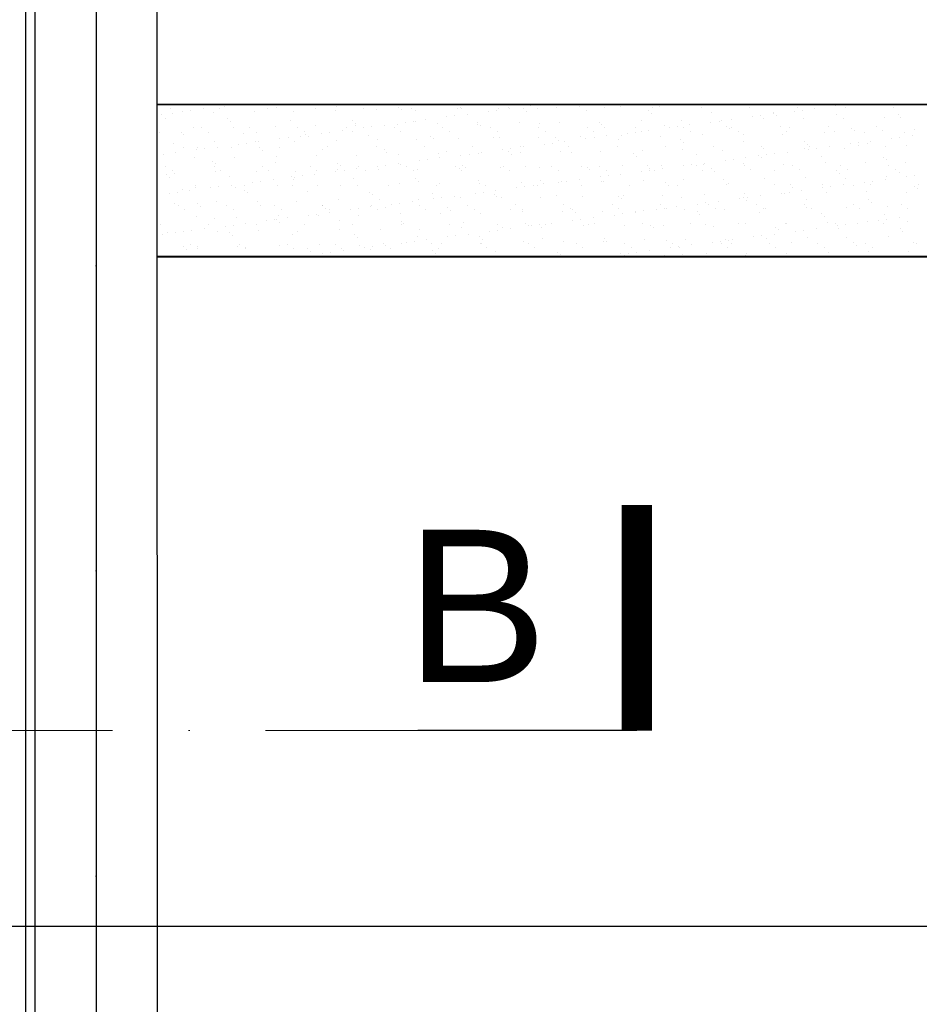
# Model space of a CAD drawing. Header units: millimetres. Extents: x -7023 to 53801, y 9849 to 33561.
# Tile 224 of 256: x 7809 to 7956, y 26699 to 26861. Entities that reach past the tile are written whole.
import ezdxf

# ---------------------------------------------------------------- set-up
doc = ezdxf.new("R2010")
doc.units = ezdxf.units.MM
doc.linetypes.add('DASHDOT', pattern=[1, 0.5, -0.25, 0, -0.25])
doc.linetypes.add('DASHDOTX2', pattern=[2, 1, -0.5, 0, -0.5])
doc.layers.add('.IE_podklad', color=252, linetype='Continuous')
doc.layers.add('PROJEKT osie', color=251, linetype='DASHDOTX2', lineweight=9)
doc.styles.add('Arial', font='arial.ttf', dxfattribs={"height": 125})
doc.linetypes.add('ZIGZAG', pattern='A,0.00254,-5.08,[131,ltypeshp.shx,S=5.08,R=0,X=-5.08,Y=0],-10.16,[131,ltypeshp.shx,S=5.08,R=180,X=5.08,Y=0],-5.08', length=20.32254)

# ---------------------------------------------------------------- blocks, each defined once
blk = doc.blocks.new('OSIE DOMKU')
at = {"layer": 'PROJEKT osie', "ltscale": 25}
for p, q in [((-31428.02, 6226.99), (-31428.02, 4134.85)), ((-33194.97, 4878.65), (-29895.99, 4878.65))]:
    blk.add_line(p, q, dxfattribs=at)

msp = doc.modelspace()

# ---------------------------------------------------------------- linework, layer by layer
at = {"layer": '.IE_podklad', "ltscale": 25}
for p, q in [((7821.06, 28060.31), (7821.06, 25968.17)), ((6054.1, 26711.97), (9353.09, 26711.97))]:
    msp.add_line(p, q, dxfattribs=at)
at = {"layer": '.IE_podklad', "linetype": 'ZIGZAG', "ltscale": 0.1}
msp.add_line((7809.48, 26617.5), (7809.54, 27271.47), dxfattribs=at)
at = {"layer": '.IE_podklad'}
for p, q in [((7811.06, 26617.47), (7811.06, 27216.91)), ((7831.06, 26971.41), (7830.99, 26850.39)), ((7830.99, 26850.39), (7831.06, 26665.41)), ((7831, 26846.91), (8063, 26846.91)), ((7833.31, 26846.24), (7833.31, 26846.24)), ((7838.6, 26846.16), (7838.6, 26846.16)), ((7840.09, 26846.87), (7840.09, 26846.87)), ((7841.22, 26846.25), (7841.22, 26846.25)), ((7842.05, 26846.62), (7842.05, 26846.62)), ((7843.37, 26846.79), (7843.37, 26846.79)), ((7849.13, 26846.26), (7849.13, 26846.26)), ((7850.25, 26846.78), (7850.25, 26846.78)), ((7850.72, 26846.36), (7850.72, 26846.36)), ((7857.04, 26846.28), (7857.04, 26846.28)), ((7860.56, 26846.56), (7860.56, 26846.56)), ((7864.95, 26846.29), (7864.95, 26846.29)), ((7867.02, 26846.01), (7867.02, 26846.01)), ((7870.73, 26846.47), (7870.73, 26846.47)), ((7871.2, 26846.04), (7871.2, 26846.04)), ((7872.86, 26846.31), (7872.86, 26846.31)), ((7873.52, 26845.98), (7873.52, 26845.98)), ((7880.38, 26846.23), (7880.38, 26846.23)), ((7880.77, 26846.32), (7880.77, 26846.32)), ((7881.04, 26846.25), (7881.04, 26846.25)), ((7887.03, 26846.31), (7887.03, 26846.31)), ((7888.68, 26846.34), (7888.68, 26846.34)), ((7888.8, 26846.19), (7888.8, 26846.19)), ((7891.21, 26846.16), (7891.21, 26846.16)), ((7892.25, 26846.65), (7892.25, 26846.65)), ((7893.53, 26846.28), (7893.53, 26846.28)), ((7893.57, 26846.82), (7893.57, 26846.82)), ((7896.59, 26846.35), (7896.59, 26846.35)), ((7900.39, 26846.53), (7900.39, 26846.53)), ((7904.5, 26846.37), (7904.5, 26846.37)), ((7907.03, 26846.61), (7907.03, 26846.61)), ((7912.41, 26846.38), (7912.41, 26846.38)), ((7913.53, 26846.58), (7913.53, 26846.58)), ((7920.32, 26846.39), (7920.32, 26846.39)), ((7920.39, 26846.83), (7920.39, 26846.83)), ((7928.23, 26846.41), (7928.23, 26846.41)), ((7933.54, 26846.88), (7933.54, 26846.88)), ((7936.14, 26846.42), (7936.14, 26846.42)), ((7936.93, 26845.96), (7936.93, 26845.96)), ((7939, 26846.23), (7939, 26846.23)), ((7942.45, 26846.68), (7942.45, 26846.68)), ((7943.77, 26846.86), (7943.77, 26846.86)), ((7944.05, 26846.44), (7944.05, 26846.44)), ((7951.96, 26846.45), (7951.96, 26846.45)), ((7831.76, 26845.26), (7831.76, 26845.26)), ((7832.45, 26844.64), (7832.45, 26844.64)), ((7833.51, 26845.38), (7833.51, 26845.38)), ((7835.21, 26845.72), (7835.21, 26845.72)), ((7836.53, 26845.89), (7836.53, 26845.89)), ((7840.37, 26845.62), (7840.37, 26845.62)), ((7842.62, 26844.56), (7842.62, 26844.56)), ((7847.01, 26845.71), (7847.01, 26845.71)), ((7852.93, 26844.33), (7852.93, 26844.33)), ((7853.51, 26845.68), (7853.51, 26845.68)), ((7860.37, 26845.92), (7860.37, 26845.92)), ((7875.12, 26844.39), (7875.12, 26844.39)), ((7878.57, 26844.85), (7878.57, 26844.85)), ((7879.89, 26845.02), (7879.89, 26845.02)), ((7881.96, 26845.29), (7881.96, 26845.29)), ((7885.41, 26845.75), (7885.41, 26845.75)), ((7886.73, 26845.92), (7886.73, 26845.92)), ((7891.67, 26845.73), (7891.67, 26845.73)), ((7901.52, 26845.94), (7901.52, 26845.94)), ((7911.68, 26845.85), (7911.68, 26845.85)), ((7912.15, 26845.42), (7912.15, 26845.42)), ((7922, 26845.62), (7922, 26845.62)), ((7925.32, 26844.43), (7925.32, 26844.43)), ((7928.77, 26844.88), (7928.77, 26844.88)), ((7930.1, 26845.06), (7930.1, 26845.06)), ((7930.48, 26844.53), (7930.48, 26844.53)), ((7932.16, 26845.54), (7932.16, 26845.54)), ((7932.16, 26845.33), (7932.16, 26845.33)), ((7932.63, 26845.11), (7932.63, 26845.11)), ((7935.61, 26845.78), (7935.61, 26845.78)), ((7937.12, 26844.62), (7937.12, 26844.62)), ((7942.47, 26845.31), (7942.47, 26845.31)), ((7943.62, 26844.58), (7943.62, 26844.58)), ((7950.48, 26844.83), (7950.48, 26844.83)), ((7952.64, 26845.22), (7952.64, 26845.22)), ((7953.11, 26844.8), (7953.11, 26844.8)), ((7837.09, 26843.11), (7837.09, 26843.11)), ((7838.35, 26843.03), (7838.35, 26843.03)), ((7843.08, 26844.13), (7843.08, 26844.13)), ((7843.59, 26843.08), (7843.59, 26843.08)), ((7846.26, 26843.04), (7846.26, 26843.04)), ((7850.45, 26843.33), (7850.45, 26843.33)), ((7854.17, 26843.06), (7854.17, 26843.06)), ((7857.1, 26843.41), (7857.1, 26843.41)), ((7862.08, 26843.07), (7862.08, 26843.07)), ((7863.09, 26844.24), (7863.09, 26844.24)), ((7863.56, 26843.81), (7863.56, 26843.81)), ((7863.6, 26843.38), (7863.6, 26843.38)), ((7864.9, 26843.05), (7864.9, 26843.05)), ((7866.22, 26843.22), (7866.22, 26843.22)), ((7868.29, 26843.49), (7868.29, 26843.49)), ((7869.99, 26843.09), (7869.99, 26843.09)), ((7870.46, 26843.63), (7870.46, 26843.63)), ((7871.74, 26843.95), (7871.74, 26843.95)), ((7873.06, 26844.12), (7873.06, 26844.12)), ((7873.41, 26844.02), (7873.41, 26844.02)), ((7877.1, 26843.71), (7877.1, 26843.71)), ((7877.9, 26843.1), (7877.9, 26843.1)), ((7883.57, 26843.93), (7883.57, 26843.93)), ((7883.6, 26843.68), (7883.6, 26843.68)), ((7884.04, 26843.5), (7884.04, 26843.5)), ((7885.81, 26843.12), (7885.81, 26843.12)), ((7890.46, 26843.93), (7890.46, 26843.93)), ((7893.72, 26843.13), (7893.72, 26843.13)), ((7893.88, 26843.71), (7893.88, 26843.71)), ((7897.11, 26844.01), (7897.11, 26844.01)), ((7901.63, 26843.14), (7901.63, 26843.14)), ((7903.61, 26843.98), (7903.61, 26843.98)), ((7904.05, 26843.62), (7904.05, 26843.62)), ((7904.52, 26843.19), (7904.52, 26843.19)), ((7909.54, 26843.16), (7909.54, 26843.16)), ((7910.47, 26844.23), (7910.47, 26844.23)), ((7914.36, 26843.39), (7914.36, 26843.39)), ((7915.1, 26843.08), (7915.1, 26843.08)), ((7916.42, 26843.26), (7916.42, 26843.26)), ((7917.12, 26844.31), (7917.12, 26844.31)), ((7917.45, 26843.17), (7917.45, 26843.17)), ((7918.49, 26843.53), (7918.49, 26843.53)), ((7921.94, 26843.98), (7921.94, 26843.98)), ((7923.26, 26844.16), (7923.26, 26844.16)), ((7923.61, 26844.28), (7923.61, 26844.28)), ((7924.52, 26843.31), (7924.52, 26843.31)), ((7924.99, 26842.88), (7924.99, 26842.88)), ((7925.36, 26843.19), (7925.36, 26843.19)), ((7933.27, 26843.2), (7933.27, 26843.2)), ((7934.84, 26843.08), (7934.84, 26843.08)), ((7941.18, 26843.22), (7941.18, 26843.22)), ((7945, 26843), (7945, 26843)), ((7949.09, 26843.23), (7949.09, 26843.23)), ((7955.32, 26842.77), (7955.32, 26842.77)), ((7831.51, 26842.33), (7831.51, 26842.33)), ((7834.98, 26842.33), (7834.98, 26842.33)), ((7835.45, 26841.9), (7835.45, 26841.9)), ((7839.42, 26842.35), (7839.42, 26842.35)), ((7845.29, 26842.1), (7845.29, 26842.1)), ((7847.33, 26842.36), (7847.33, 26842.36)), ((7851.22, 26841.25), (7851.22, 26841.25)), ((7852.55, 26841.42), (7852.55, 26841.42)), ((7854.61, 26841.69), (7854.61, 26841.69)), ((7855.24, 26842.38), (7855.24, 26842.38)), ((7855.46, 26842.01), (7855.46, 26842.01)), ((7855.93, 26841.58), (7855.93, 26841.58)), ((7858.06, 26842.15), (7858.06, 26842.15)), ((7859.38, 26842.32), (7859.38, 26842.32)), ((7861.45, 26842.59), (7861.45, 26842.59)), ((7863.15, 26842.39), (7863.15, 26842.39)), ((7865.77, 26841.79), (7865.77, 26841.79)), ((7867.18, 26841.12), (7867.18, 26841.12)), ((7871.06, 26842.4), (7871.06, 26842.4)), ((7875.93, 26841.7), (7875.93, 26841.7)), ((7876.4, 26841.27), (7876.4, 26841.27)), ((7878.97, 26842.42), (7878.97, 26842.42)), ((7880.54, 26841.33), (7880.54, 26841.33)), ((7886.25, 26841.48), (7886.25, 26841.48)), ((7886.88, 26842.43), (7886.88, 26842.43)), ((7887.19, 26841.42), (7887.19, 26841.42)), ((7893.69, 26841.39), (7893.69, 26841.39)), ((7894.79, 26842.45), (7894.79, 26842.45)), ((7896.41, 26841.39), (7896.41, 26841.39)), ((7900.55, 26841.63), (7900.55, 26841.63)), ((7901.43, 26841.28), (7901.43, 26841.28)), ((7902.7, 26842.46), (7902.7, 26842.46)), ((7902.75, 26841.46), (7902.75, 26841.46)), ((7904.81, 26841.73), (7904.81, 26841.73)), ((7906.73, 26841.17), (7906.73, 26841.17)), ((7907.19, 26841.72), (7907.19, 26841.72)), ((7908.26, 26842.18), (7908.26, 26842.18)), ((7909.58, 26842.36), (7909.58, 26842.36)), ((7910.61, 26842.48), (7910.61, 26842.48)), ((7911.65, 26842.63), (7911.65, 26842.63)), ((7913.69, 26841.69), (7913.69, 26841.69)), ((7918.52, 26842.49), (7918.52, 26842.49)), ((7920.55, 26841.93), (7920.55, 26841.93)), ((7926.43, 26842.5), (7926.43, 26842.5)), ((7927.2, 26842.02), (7927.2, 26842.02)), ((7933.7, 26841.99), (7933.7, 26841.99)), ((7934.34, 26842.52), (7934.34, 26842.52)), ((7940.56, 26842.23), (7940.56, 26842.23)), ((7942.25, 26842.53), (7942.25, 26842.53)), ((7945.47, 26842.57), (7945.47, 26842.57)), ((7947.21, 26842.32), (7947.21, 26842.32)), ((7950.16, 26842.55), (7950.16, 26842.55)), ((7951.63, 26841.31), (7951.63, 26841.31)), ((7952.95, 26841.49), (7952.95, 26841.49)), ((7953.7, 26842.29), (7953.7, 26842.29)), ((7955.01, 26841.76), (7955.01, 26841.76)), ((7833.67, 26840.48), (7833.67, 26840.48)), ((7835.36, 26839.88), (7835.36, 26839.88)), ((7837.66, 26839.87), (7837.66, 26839.87)), ((7838.87, 26839.62), (7838.87, 26839.62)), ((7840.53, 26840.73), (7840.53, 26840.73)), ((7840.94, 26839.89), (7840.94, 26839.89)), ((7843.27, 26839.89), (7843.27, 26839.89)), ((7844.39, 26840.35), (7844.39, 26840.35)), ((7845.71, 26840.52), (7845.71, 26840.52)), ((7847.17, 26840.81), (7847.17, 26840.81)), ((7847.77, 26840.79), (7847.77, 26840.79)), ((7847.82, 26839.78), (7847.82, 26839.78)), ((7851.18, 26839.9), (7851.18, 26839.9)), ((7853.67, 26840.78), (7853.67, 26840.78)), ((7858.14, 26839.56), (7858.14, 26839.56)), ((7859.09, 26839.92), (7859.09, 26839.92)), ((7860.53, 26841.03), (7860.53, 26841.03)), ((7867, 26839.93), (7867, 26839.93)), ((7868.3, 26839.47), (7868.3, 26839.47)), ((7873.68, 26841.08), (7873.68, 26841.08)), ((7874.91, 26839.95), (7874.91, 26839.95)), ((7882.82, 26839.96), (7882.82, 26839.96)), ((7887.75, 26839.48), (7887.75, 26839.48)), ((7889.07, 26839.65), (7889.07, 26839.65)), ((7890.73, 26839.98), (7890.73, 26839.98)), ((7891.14, 26839.93), (7891.14, 26839.93)), ((7894.59, 26840.38), (7894.59, 26840.38)), ((7895.91, 26840.56), (7895.91, 26840.56)), ((7896.88, 26840.96), (7896.88, 26840.96)), ((7897.98, 26840.83), (7897.98, 26840.83)), ((7898.64, 26839.99), (7898.64, 26839.99)), ((7906.55, 26840.01), (7906.55, 26840.01)), ((7914.46, 26840.02), (7914.46, 26840.02)), ((7916.89, 26841.08), (7916.89, 26841.08)), ((7917.36, 26840.65), (7917.36, 26840.65)), ((7922.37, 26840.03), (7922.37, 26840.03)), ((7927.2, 26840.85), (7927.2, 26840.85)), ((7930.28, 26840.05), (7930.28, 26840.05)), ((7930.64, 26839.64), (7930.64, 26839.64)), ((7937.28, 26839.72), (7937.28, 26839.72)), ((7937.37, 26840.77), (7937.37, 26840.77)), ((7937.83, 26840.34), (7937.83, 26840.34)), ((7937.95, 26839.51), (7937.95, 26839.51)), ((7938.19, 26840.06), (7938.19, 26840.06)), ((7939.28, 26839.69), (7939.28, 26839.69)), ((7941.34, 26839.96), (7941.34, 26839.96)), ((7943.78, 26839.69), (7943.78, 26839.69)), ((7944.79, 26840.41), (7944.79, 26840.41)), ((7946.1, 26840.08), (7946.1, 26840.08)), ((7946.11, 26840.59), (7946.11, 26840.59)), ((7947.68, 26840.54), (7947.68, 26840.54)), ((7948.18, 26840.86), (7948.18, 26840.86)), ((7950.64, 26839.94), (7950.64, 26839.94)), ((7954.01, 26840.09), (7954.01, 26840.09)), ((7832.03, 26838.72), (7832.03, 26838.72)), ((7834.1, 26838.99), (7834.1, 26838.99)), ((7837.25, 26838.22), (7837.25, 26838.22)), ((7837.55, 26839.45), (7837.55, 26839.45)), ((7843.75, 26838.19), (7843.75, 26838.19)), ((7848.29, 26839.36), (7848.29, 26839.36)), ((7850.61, 26838.43), (7850.61, 26838.43)), ((7857.26, 26838.52), (7857.26, 26838.52)), ((7863.76, 26838.49), (7863.76, 26838.49)), ((7868.77, 26839.04), (7868.77, 26839.04)), ((7870.62, 26838.73), (7870.62, 26838.73)), ((7875.4, 26837.85), (7875.4, 26837.85)), ((7877.26, 26838.82), (7877.26, 26838.82)), ((7877.46, 26838.13), (7877.46, 26838.13)), ((7878.61, 26839.25), (7878.61, 26839.25)), ((7880.91, 26838.58), (7880.91, 26838.58)), ((7882.24, 26838.75), (7882.24, 26838.75)), ((7883.76, 26838.79), (7883.76, 26838.79)), ((7884.3, 26839.03), (7884.3, 26839.03)), ((7888.78, 26839.16), (7888.78, 26839.16)), ((7889.24, 26838.73), (7889.24, 26838.73)), ((7890.62, 26839.03), (7890.62, 26839.03)), ((7897.27, 26839.12), (7897.27, 26839.12)), ((7899.09, 26838.94), (7899.09, 26838.94)), ((7903.77, 26839.09), (7903.77, 26839.09)), ((7909.25, 26838.85), (7909.25, 26838.85)), ((7909.72, 26838.42), (7909.72, 26838.42)), ((7910.63, 26839.34), (7910.63, 26839.34)), ((7917.28, 26839.42), (7917.28, 26839.42)), ((7919.57, 26838.62), (7919.57, 26838.62)), ((7923.77, 26839.39), (7923.77, 26839.39)), ((7925.6, 26837.89), (7925.6, 26837.89)), ((7927.67, 26838.16), (7927.67, 26838.16)), ((7929.73, 26838.54), (7929.73, 26838.54)), ((7930.2, 26838.11), (7930.2, 26838.11)), ((7931.12, 26838.61), (7931.12, 26838.61)), ((7932.44, 26838.79), (7932.44, 26838.79)), ((7934.5, 26839.06), (7934.5, 26839.06)), ((7940.04, 26838.31), (7940.04, 26838.31)), ((7950.21, 26838.23), (7950.21, 26838.23)), ((7832.49, 26836.65), (7832.49, 26836.65)), ((7840.19, 26837.56), (7840.19, 26837.56)), ((7840.4, 26836.67), (7840.4, 26836.67)), ((7840.65, 26837.13), (7840.65, 26837.13)), ((7848.31, 26836.68), (7848.31, 26836.68)), ((7850.5, 26837.33), (7850.5, 26837.33)), ((7856.22, 26836.7), (7856.22, 26836.7)), ((7860.66, 26837.24), (7860.66, 26837.24)), ((7861.13, 26836.81), (7861.13, 26836.81)), ((7863.79, 26836.33), (7863.79, 26836.33)), ((7864.13, 26836.71), (7864.13, 26836.71)), ((7867.24, 26836.78), (7867.24, 26836.78)), ((7868.56, 26836.95), (7868.56, 26836.95)), ((7870.63, 26837.23), (7870.63, 26837.23)), ((7870.98, 26837.02), (7870.98, 26837.02)), ((7872.04, 26836.73), (7872.04, 26836.73)), ((7874.08, 26837.68), (7874.08, 26837.68)), ((7879.95, 26836.74), (7879.95, 26836.74)), ((7880.7, 26836.44), (7880.7, 26836.44)), ((7881.14, 26836.93), (7881.14, 26836.93)), ((7881.61, 26836.5), (7881.61, 26836.5)), ((7887.35, 26836.52), (7887.35, 26836.52)), ((7887.86, 26836.75), (7887.86, 26836.75)), ((7891.45, 26836.71), (7891.45, 26836.71)), ((7893.85, 26836.49), (7893.85, 26836.49)), ((7895.77, 26836.77), (7895.77, 26836.77)), ((7900.71, 26836.74), (7900.71, 26836.74)), ((7901.62, 26836.62), (7901.62, 26836.62)), ((7903.68, 26836.78), (7903.68, 26836.78)), ((7907.35, 26836.82), (7907.35, 26836.82)), ((7911.59, 26836.8), (7911.59, 26836.8)), ((7911.93, 26836.4), (7911.93, 26836.4)), ((7913.85, 26836.79), (7913.85, 26836.79)), ((7913.99, 26836.36), (7913.99, 26836.36)), ((7917.44, 26836.81), (7917.44, 26836.81)), ((7918.76, 26836.99), (7918.76, 26836.99)), ((7919.5, 26836.81), (7919.5, 26836.81)), ((7920.71, 26837.04), (7920.71, 26837.04)), ((7920.83, 26837.26), (7920.83, 26837.26)), ((7922.1, 26836.31), (7922.1, 26836.31)), ((7924.28, 26837.71), (7924.28, 26837.71)), ((7927.36, 26837.12), (7927.36, 26837.12)), ((7927.41, 26836.83), (7927.41, 26836.83)), ((7933.86, 26837.09), (7933.86, 26837.09)), ((7935.32, 26836.84), (7935.32, 26836.84)), ((7940.72, 26837.34), (7940.72, 26837.34)), ((7943.23, 26836.86), (7943.23, 26836.86)), ((7947.37, 26837.42), (7947.37, 26837.42)), ((7950.68, 26837.8), (7950.68, 26837.8)), ((7951.14, 26836.87), (7951.14, 26836.87)), ((7953.86, 26837.39), (7953.86, 26837.39)), ((7832.55, 26835.33), (7832.55, 26835.33)), ((7833.02, 26834.9), (7833.02, 26834.9)), ((7833.56, 26835.97), (7833.56, 26835.97)), ((7833.83, 26835.59), (7833.83, 26835.59)), ((7840.69, 26835.84), (7840.69, 26835.84)), ((7841.47, 26835.99), (7841.47, 26835.99)), ((7842.86, 26835.1), (7842.86, 26835.1)), ((7847.33, 26835.92), (7847.33, 26835.92)), ((7849.38, 26836), (7849.38, 26836)), ((7853.03, 26835.01), (7853.03, 26835.01)), ((7853.57, 26834.98), (7853.57, 26834.98)), ((7853.83, 26835.89), (7853.83, 26835.89)), ((7854.89, 26835.15), (7854.89, 26835.15)), ((7856.95, 26835.43), (7856.95, 26835.43)), ((7857.29, 26836.02), (7857.29, 26836.02)), ((7860.4, 26835.88), (7860.4, 26835.88)), ((7860.69, 26836.14), (7860.69, 26836.14)), ((7861.73, 26836.05), (7861.73, 26836.05)), ((7863.34, 26834.79), (7863.34, 26834.79)), ((7865.2, 26836.03), (7865.2, 26836.03)), ((7867.34, 26836.22), (7867.34, 26836.22)), ((7873.11, 26836.04), (7873.11, 26836.04)), ((7873.51, 26834.7), (7873.51, 26834.7)), ((7873.84, 26836.19), (7873.84, 26836.19)), ((7881.02, 26836.06), (7881.02, 26836.06)), ((7888.93, 26836.07), (7888.93, 26836.07)), ((7896.84, 26836.09), (7896.84, 26836.09)), ((7902.09, 26836.19), (7902.09, 26836.19)), ((7903.77, 26835.01), (7903.77, 26835.01)), ((7904.75, 26836.1), (7904.75, 26836.1)), ((7905.09, 26835.19), (7905.09, 26835.19)), ((7907.15, 26835.46), (7907.15, 26835.46)), ((7910.6, 26835.91), (7910.6, 26835.91)), ((7911.93, 26836.09), (7911.93, 26836.09)), ((7912.66, 26836.12), (7912.66, 26836.12)), ((7920.57, 26836.13), (7920.57, 26836.13)), ((7922.56, 26835.88), (7922.56, 26835.88)), ((7928.48, 26836.14), (7928.48, 26836.14)), ((7930.8, 26834.74), (7930.8, 26834.74)), ((7932.41, 26836.08), (7932.41, 26836.08)), ((7936.39, 26836.16), (7936.39, 26836.16)), ((7937.44, 26834.83), (7937.44, 26834.83)), ((7942.57, 26836), (7942.57, 26836)), ((7943.04, 26835.57), (7943.04, 26835.57)), ((7943.94, 26834.8), (7943.94, 26834.8)), ((7944.3, 26836.17), (7944.3, 26836.17)), ((7950.8, 26835.04), (7950.8, 26835.04)), ((7952.21, 26836.19), (7952.21, 26836.19)), ((7952.89, 26835.77), (7952.89, 26835.77)), ((7953.97, 26835.05), (7953.97, 26835.05)), ((7955.29, 26835.22), (7955.29, 26835.22)), ((7837.41, 26833.32), (7837.41, 26833.32)), ((7837.42, 26833.52), (7837.42, 26833.52)), ((7839.89, 26833.18), (7839.89, 26833.18)), ((7841.21, 26833.35), (7841.21, 26833.35)), ((7843.28, 26833.63), (7843.28, 26833.63)), ((7843.91, 26833.29), (7843.91, 26833.29)), ((7845.33, 26833.53), (7845.33, 26833.53)), ((7846.73, 26834.08), (7846.73, 26834.08)), ((7848.05, 26834.25), (7848.05, 26834.25)), ((7850.12, 26834.53), (7850.12, 26834.53)), ((7850.77, 26833.54), (7850.77, 26833.54)), ((7853.24, 26833.54), (7853.24, 26833.54)), ((7853.5, 26834.59), (7853.5, 26834.59)), ((7857.42, 26833.62), (7857.42, 26833.62)), ((7861.15, 26833.56), (7861.15, 26833.56)), ((7863.92, 26833.59), (7863.92, 26833.59)), ((7869.06, 26833.57), (7869.06, 26833.57)), ((7870.78, 26833.84), (7870.78, 26833.84)), ((7873.97, 26834.27), (7873.97, 26834.27)), ((7876.97, 26833.59), (7876.97, 26833.59)), ((7877.42, 26833.92), (7877.42, 26833.92)), ((7883.82, 26834.48), (7883.82, 26834.48)), ((7883.92, 26833.89), (7883.92, 26833.89)), ((7884.88, 26833.6), (7884.88, 26833.6)), ((7890.09, 26833.21), (7890.09, 26833.21)), ((7890.78, 26834.14), (7890.78, 26834.14)), ((7891.42, 26833.39), (7891.42, 26833.39)), ((7892.79, 26833.62), (7892.79, 26833.62)), ((7893.48, 26833.66), (7893.48, 26833.66)), ((7893.98, 26834.39), (7893.98, 26834.39)), ((7894.45, 26833.96), (7894.45, 26833.96)), ((7896.93, 26834.11), (7896.93, 26834.11)), ((7897.43, 26834.23), (7897.43, 26834.23)), ((7898.25, 26834.29), (7898.25, 26834.29)), ((7900.32, 26834.56), (7900.32, 26834.56)), ((7900.7, 26833.63), (7900.7, 26833.63)), ((7903.93, 26834.19), (7903.93, 26834.19)), ((7904.3, 26834.17), (7904.3, 26834.17)), ((7908.6, 26833.64), (7908.6, 26833.64)), ((7910.79, 26834.44), (7910.79, 26834.44)), ((7914.46, 26834.08), (7914.46, 26834.08)), ((7914.93, 26833.65), (7914.93, 26833.65)), ((7916.51, 26833.66), (7916.51, 26833.66)), ((7917.44, 26834.53), (7917.44, 26834.53)), ((7923.93, 26834.5), (7923.93, 26834.5)), ((7924.42, 26833.67), (7924.42, 26833.67)), ((7924.77, 26833.85), (7924.77, 26833.85)), ((7932.33, 26833.69), (7932.33, 26833.69)), ((7934.94, 26833.77), (7934.94, 26833.77)), ((7935.4, 26833.34), (7935.4, 26833.34)), ((7940.24, 26833.7), (7940.24, 26833.7)), ((7940.29, 26833.25), (7940.29, 26833.25)), ((7941.62, 26833.42), (7941.62, 26833.42)), ((7943.68, 26833.69), (7943.68, 26833.69)), ((7945.25, 26833.54), (7945.25, 26833.54)), ((7947.13, 26834.15), (7947.13, 26834.15)), ((7948.15, 26833.72), (7948.15, 26833.72)), ((7948.45, 26834.32), (7948.45, 26834.32)), ((7950.52, 26834.59), (7950.52, 26834.59)), ((7955.41, 26833.45), (7955.41, 26833.45)), ((7955.88, 26833.03), (7955.88, 26833.03)), ((7956.06, 26833.73), (7956.06, 26833.73)), ((7833.05, 26832.28), (7833.05, 26832.28)), ((7834.38, 26832.45), (7834.38, 26832.45)), ((7835.23, 26832.87), (7835.23, 26832.87)), ((7836.44, 26832.73), (7836.44, 26832.73)), ((7845.39, 26832.78), (7845.39, 26832.78)), ((7845.86, 26832.36), (7845.86, 26832.36)), ((7855.71, 26832.56), (7855.71, 26832.56)), ((7865.87, 26832.47), (7865.87, 26832.47)), ((7866.34, 26832.04), (7866.34, 26832.04)), ((7876.18, 26832.25), (7876.18, 26832.25)), ((7876.42, 26831.41), (7876.42, 26831.41)), ((7877.74, 26831.59), (7877.74, 26831.59)), ((7879.81, 26831.86), (7879.81, 26831.86)), ((7880.86, 26831.54), (7880.86, 26831.54)), ((7883.26, 26832.31), (7883.26, 26832.31)), ((7884.58, 26832.49), (7884.58, 26832.49)), ((7886.35, 26832.16), (7886.35, 26832.16)), ((7886.64, 26832.76), (7886.64, 26832.76)), ((7886.81, 26831.73), (7886.81, 26831.73)), ((7887.51, 26831.63), (7887.51, 26831.63)), ((7894.01, 26831.6), (7894.01, 26831.6)), ((7896.66, 26831.94), (7896.66, 26831.94)), ((7900.87, 26831.84), (7900.87, 26831.84)), ((7906.82, 26831.85), (7906.82, 26831.85)), ((7907.29, 26831.42), (7907.29, 26831.42)), ((7907.51, 26831.93), (7907.51, 26831.93)), ((7914.01, 26831.9), (7914.01, 26831.9)), ((7917.14, 26831.62), (7917.14, 26831.62)), ((7920.87, 26832.14), (7920.87, 26832.14)), ((7926.62, 26831.45), (7926.62, 26831.45)), ((7927.3, 26831.54), (7927.3, 26831.54)), ((7927.52, 26832.23), (7927.52, 26832.23)), ((7927.94, 26831.62), (7927.94, 26831.62)), ((7930.01, 26831.89), (7930.01, 26831.89)), ((7933.46, 26832.35), (7933.46, 26832.35)), ((7934.02, 26832.2), (7934.02, 26832.2)), ((7934.78, 26832.52), (7934.78, 26832.52)), ((7936.84, 26832.79), (7936.84, 26832.79)), ((7940.88, 26832.45), (7940.88, 26832.45)), ((7947.53, 26832.53), (7947.53, 26832.53)), ((7954.02, 26832.5), (7954.02, 26832.5)), ((7833.99, 26830.69), (7833.99, 26830.69)), ((7834.54, 26830.29), (7834.54, 26830.29)), ((7837.76, 26830.56), (7837.76, 26830.56)), ((7838.22, 26830.13), (7838.22, 26830.13)), ((7840.85, 26830.94), (7840.85, 26830.94)), ((7842.45, 26830.31), (7842.45, 26830.31)), ((7847.49, 26831.03), (7847.49, 26831.03)), ((7848.07, 26830.33), (7848.07, 26830.33)), ((7850.36, 26830.32), (7850.36, 26830.32)), ((7853.99, 26831), (7853.99, 26831)), ((7858.23, 26830.24), (7858.23, 26830.24)), ((7858.27, 26830.34), (7858.27, 26830.34)), ((7858.7, 26829.81), (7858.7, 26829.81)), ((7860.85, 26831.24), (7860.85, 26831.24)), ((7864.07, 26829.79), (7864.07, 26829.79)), ((7866.13, 26830.06), (7866.13, 26830.06)), ((7866.18, 26830.35), (7866.18, 26830.35)), ((7867.5, 26831.33), (7867.5, 26831.33)), ((7868.55, 26830.02), (7868.55, 26830.02)), ((7869.58, 26830.51), (7869.58, 26830.51)), ((7870.9, 26830.69), (7870.9, 26830.69)), ((7872.97, 26830.96), (7872.97, 26830.96)), ((7874, 26831.3), (7874, 26831.3)), ((7874.09, 26830.37), (7874.09, 26830.37)), ((7878.71, 26829.93), (7878.71, 26829.93)), ((7882, 26830.38), (7882, 26830.38)), ((7889.91, 26830.39), (7889.91, 26830.39)), ((7897.82, 26830.41), (7897.82, 26830.41)), ((7905.73, 26830.42), (7905.73, 26830.42)), ((7913.64, 26830.44), (7913.64, 26830.44)), ((7914.27, 26829.82), (7914.27, 26829.82)), ((7916.33, 26830.09), (7916.33, 26830.09)), ((7919.78, 26830.55), (7919.78, 26830.55)), ((7921.11, 26830.72), (7921.11, 26830.72)), ((7921.55, 26830.45), (7921.55, 26830.45)), ((7923.17, 26830.99), (7923.17, 26830.99)), ((7927.77, 26831.11), (7927.77, 26831.11)), ((7929.46, 26830.47), (7929.46, 26830.47)), ((7930.53, 26829.78), (7930.53, 26829.78)), ((7930.96, 26829.85), (7930.96, 26829.85)), ((7937.37, 26830.48), (7937.37, 26830.48)), ((7937.6, 26829.93), (7937.6, 26829.93)), ((7937.61, 26831.31), (7937.61, 26831.31)), ((7938.44, 26829.8), (7938.44, 26829.8)), ((7944.1, 26829.9), (7944.1, 26829.9)), ((7945.28, 26830.5), (7945.28, 26830.5)), ((7946.35, 26829.81), (7946.35, 26829.81)), ((7947.78, 26831.23), (7947.78, 26831.23)), ((7948.25, 26830.8), (7948.25, 26830.8)), ((7950.96, 26830.15), (7950.96, 26830.15)), ((7953.19, 26830.51), (7953.19, 26830.51)), ((7954.26, 26829.83), (7954.26, 26829.83)), ((7835.61, 26829.61), (7835.61, 26829.61)), ((7837.57, 26828.43), (7837.57, 26828.43)), ((7843.52, 26829.63), (7843.52, 26829.63)), ((7844.07, 26828.4), (7844.07, 26828.4)), ((7850.93, 26828.64), (7850.93, 26828.64)), ((7851.43, 26829.64), (7851.43, 26829.64)), ((7852.46, 26828.26), (7852.46, 26828.26)), ((7855.91, 26828.71), (7855.91, 26828.71)), ((7857.23, 26828.89), (7857.23, 26828.89)), ((7857.58, 26828.73), (7857.58, 26828.73)), ((7859.29, 26829.16), (7859.29, 26829.16)), ((7859.34, 26829.65), (7859.34, 26829.65)), ((7862.74, 26829.61), (7862.74, 26829.61)), ((7864.08, 26828.7), (7864.08, 26828.7)), ((7867.25, 26829.67), (7867.25, 26829.67)), ((7870.94, 26828.95), (7870.94, 26828.95)), ((7875.16, 26829.68), (7875.16, 26829.68)), ((7877.58, 26829.03), (7877.58, 26829.03)), ((7879.18, 26829.5), (7879.18, 26829.5)), ((7883.07, 26829.7), (7883.07, 26829.7)), ((7884.08, 26829), (7884.08, 26829)), ((7889.02, 26829.71), (7889.02, 26829.71)), ((7890.94, 26829.25), (7890.94, 26829.25)), ((7890.98, 26829.71), (7890.98, 26829.71)), ((7897.59, 26829.33), (7897.59, 26829.33)), ((7898.89, 26829.73), (7898.89, 26829.73)), ((7899.19, 26829.62), (7899.19, 26829.62)), ((7899.66, 26829.19), (7899.66, 26829.19)), ((7902.66, 26828.29), (7902.66, 26828.29)), ((7904.09, 26829.3), (7904.09, 26829.3)), ((7906.11, 26828.74), (7906.11, 26828.74)), ((7906.8, 26829.74), (7906.8, 26829.74)), ((7907.43, 26828.92), (7907.43, 26828.92)), ((7909.5, 26829.4), (7909.5, 26829.4)), ((7909.5, 26829.19), (7909.5, 26829.19)), ((7910.95, 26829.55), (7910.95, 26829.55)), ((7912.95, 26829.64), (7912.95, 26829.64)), ((7914.71, 26829.76), (7914.71, 26829.76)), ((7917.6, 26829.63), (7917.6, 26829.63)), ((7919.67, 26829.31), (7919.67, 26829.31)), ((7920.13, 26828.88), (7920.13, 26828.88)), ((7922.62, 26829.77), (7922.62, 26829.77)), ((7924.09, 26829.6), (7924.09, 26829.6)), ((7929.98, 26829.08), (7929.98, 26829.08)), ((7940.14, 26829), (7940.14, 26829)), ((7940.61, 26828.57), (7940.61, 26828.57)), ((7950.46, 26828.77), (7950.46, 26828.77)), ((7952.86, 26828.32), (7952.86, 26828.32)), ((7831.56, 26827.14), (7831.56, 26827.14)), ((7839.47, 26827.15), (7839.47, 26827.15)), ((7840.43, 26828.1), (7840.43, 26828.1)), ((7842.23, 26826.91), (7842.23, 26826.91)), ((7843.56, 26827.09), (7843.56, 26827.09)), ((7845.62, 26827.36), (7845.62, 26827.36)), ((7847.38, 26827.17), (7847.38, 26827.17)), ((7849.07, 26827.81), (7849.07, 26827.81)), ((7850.39, 26827.99), (7850.39, 26827.99)), ((7850.6, 26828.01), (7850.6, 26828.01)), ((7851.07, 26827.59), (7851.07, 26827.59)), ((7855.29, 26827.18), (7855.29, 26827.18)), ((7860.91, 26827.79), (7860.91, 26827.79)), ((7863.2, 26827.2), (7863.2, 26827.2)), ((7871.08, 26827.7), (7871.08, 26827.7)), ((7871.11, 26827.21), (7871.11, 26827.21)), ((7871.54, 26827.27), (7871.54, 26827.27)), ((7879.02, 26827.23), (7879.02, 26827.23)), ((7881.02, 26826.65), (7881.02, 26826.65)), ((7881.39, 26827.48), (7881.39, 26827.48)), ((7886.93, 26827.24), (7886.93, 26827.24)), ((7887.67, 26826.73), (7887.67, 26826.73)), ((7891.55, 26827.39), (7891.55, 26827.39)), ((7892.02, 26826.96), (7892.02, 26826.96)), ((7892.44, 26826.94), (7892.44, 26826.94)), ((7893.76, 26827.12), (7893.76, 26827.12)), ((7894.17, 26826.7), (7894.17, 26826.7)), ((7894.84, 26827.26), (7894.84, 26827.26)), ((7895.82, 26827.39), (7895.82, 26827.39)), ((7899.27, 26827.84), (7899.27, 26827.84)), ((7900.59, 26828.02), (7900.59, 26828.02)), ((7901.03, 26826.95), (7901.03, 26826.95)), ((7901.87, 26827.17), (7901.87, 26827.17)), ((7902.75, 26827.27), (7902.75, 26827.27)), ((7907.67, 26827.03), (7907.67, 26827.03)), ((7910.66, 26827.28), (7910.66, 26827.28)), ((7912.03, 26827.08), (7912.03, 26827.08)), ((7912.5, 26826.65), (7912.5, 26826.65)), ((7914.17, 26827), (7914.17, 26827)), ((7918.57, 26827.3), (7918.57, 26827.3)), ((7921.03, 26827.25), (7921.03, 26827.25)), ((7922.34, 26826.85), (7922.34, 26826.85)), ((7926.48, 26827.31), (7926.48, 26827.31)), ((7927.68, 26827.34), (7927.68, 26827.34)), ((7932.51, 26826.77), (7932.51, 26826.77)), ((7934.18, 26827.3), (7934.18, 26827.3)), ((7934.39, 26827.33), (7934.39, 26827.33)), ((7941.04, 26827.55), (7941.04, 26827.55)), ((7942.3, 26827.34), (7942.3, 26827.34)), ((7942.64, 26826.98), (7942.64, 26826.98)), ((7942.82, 26826.54), (7942.82, 26826.54)), ((7943.96, 26827.15), (7943.96, 26827.15)), ((7946.02, 26827.42), (7946.02, 26827.42)), ((7947.69, 26827.64), (7947.69, 26827.64)), ((7949.47, 26827.88), (7949.47, 26827.88)), ((7950.21, 26827.36), (7950.21, 26827.36)), ((7950.8, 26828.05), (7950.8, 26828.05)), ((7954.18, 26827.61), (7954.18, 26827.61)), ((7831.95, 26825.56), (7831.95, 26825.56)), ((7832.8, 26825.87), (7832.8, 26825.87)), ((7834.15, 26825.8), (7834.15, 26825.8)), ((7835.4, 26826.01), (7835.4, 26826.01)), ((7836.72, 26826.19), (7836.72, 26826.19)), ((7838.78, 26826.46), (7838.78, 26826.46)), ((7841.01, 26826.05), (7841.01, 26826.05)), ((7842.96, 26825.79), (7842.96, 26825.79)), ((7843.43, 26825.36), (7843.43, 26825.36)), ((7847.65, 26826.13), (7847.65, 26826.13)), ((7853.28, 26825.56), (7853.28, 26825.56)), ((7854.15, 26826.1), (7854.15, 26826.1)), ((7861.01, 26826.35), (7861.01, 26826.35)), ((7863.44, 26825.47), (7863.44, 26825.47)), ((7863.91, 26825.04), (7863.91, 26825.04)), ((7867.66, 26826.43), (7867.66, 26826.43)), ((7873.75, 26825.25), (7873.75, 26825.25)), ((7874.16, 26826.4), (7874.16, 26826.4)), ((7878.76, 26825.14), (7878.76, 26825.14)), ((7880.08, 26825.32), (7880.08, 26825.32)), ((7882.15, 26825.59), (7882.15, 26825.59)), ((7883.92, 26825.16), (7883.92, 26825.16)), ((7885.6, 26826.04), (7885.6, 26826.04)), ((7886.92, 26826.22), (7886.92, 26826.22)), ((7888.99, 26826.49), (7888.99, 26826.49)), ((7894.23, 26824.94), (7894.23, 26824.94)), ((7928.96, 26825.18), (7928.96, 26825.18)), ((7930.28, 26825.35), (7930.28, 26825.35)), ((7931.12, 26824.95), (7931.12, 26824.95)), ((7932.35, 26825.62), (7932.35, 26825.62)), ((7932.98, 26826.34), (7932.98, 26826.34)), ((7935.8, 26826.08), (7935.8, 26826.08)), ((7937.12, 26826.25), (7937.12, 26826.25)), ((7937.76, 26825.04), (7937.76, 26825.04)), ((7939.19, 26826.52), (7939.19, 26826.52)), ((7944.26, 26825.01), (7944.26, 26825.01)), ((7951.12, 26825.25), (7951.12, 26825.25)), ((7952.98, 26826.45), (7952.98, 26826.45)), ((7953.45, 26826.03), (7953.45, 26826.03)), ((7831.08, 26823.45), (7831.08, 26823.45)), ((7835.33, 26823.56), (7835.33, 26823.56)), ((7836.59, 26823.93), (7836.59, 26823.93)), ((7837.73, 26823.53), (7837.73, 26823.53)), ((7844.23, 26823.5), (7844.23, 26823.5)), ((7844.5, 26823.95), (7844.5, 26823.95)), ((7845.64, 26823.33), (7845.64, 26823.33)), ((7851.09, 26823.75), (7851.09, 26823.75)), ((7852.41, 26823.96), (7852.41, 26823.96)), ((7857.74, 26823.84), (7857.74, 26823.84)), ((7860.32, 26823.98), (7860.32, 26823.98)), ((7864.24, 26823.8), (7864.24, 26823.8)), ((7865.09, 26823.34), (7865.09, 26823.34)), ((7866.41, 26823.52), (7866.41, 26823.52)), ((7868.23, 26823.99), (7868.23, 26823.99)), ((7868.47, 26823.79), (7868.47, 26823.79)), ((7869.3, 26823.31), (7869.3, 26823.31)), ((7871.1, 26824.05), (7871.1, 26824.05)), ((7871.92, 26824.24), (7871.92, 26824.24)), ((7873.25, 26824.42), (7873.25, 26824.42)), ((7875.31, 26824.69), (7875.31, 26824.69)), ((7876.14, 26824.01), (7876.14, 26824.01)), ((7877.21, 26823.32), (7877.21, 26823.32)), ((7877.74, 26824.14), (7877.74, 26824.14)), ((7884.05, 26824.02), (7884.05, 26824.02)), ((7884.24, 26824.11), (7884.24, 26824.11)), ((7884.39, 26824.73), (7884.39, 26824.73)), ((7885.12, 26823.34), (7885.12, 26823.34)), ((7891.1, 26824.35), (7891.1, 26824.35)), ((7891.96, 26824.03), (7891.96, 26824.03)), ((7893.03, 26823.35), (7893.03, 26823.35)), ((7897.75, 26824.44), (7897.75, 26824.44)), ((7899.87, 26824.05), (7899.87, 26824.05)), ((7900.94, 26823.37), (7900.94, 26823.37)), ((7904.25, 26824.41), (7904.25, 26824.41)), ((7904.39, 26824.85), (7904.39, 26824.85)), ((7904.86, 26824.42), (7904.86, 26824.42)), ((7907.78, 26824.06), (7907.78, 26824.06)), ((7908.85, 26823.38), (7908.85, 26823.38)), ((7911.11, 26824.65), (7911.11, 26824.65)), ((7914.71, 26824.62), (7914.71, 26824.62)), ((7915.29, 26823.38), (7915.29, 26823.38)), ((7915.69, 26824.08), (7915.69, 26824.08)), ((7916.61, 26823.55), (7916.61, 26823.55)), ((7916.76, 26823.39), (7916.76, 26823.39)), ((7917.76, 26824.74), (7917.76, 26824.74)), ((7918.68, 26823.82), (7918.68, 26823.82)), ((7922.13, 26824.28), (7922.13, 26824.28)), ((7923.45, 26824.45), (7923.45, 26824.45)), ((7923.6, 26824.09), (7923.6, 26824.09)), ((7924.25, 26824.71), (7924.25, 26824.71)), ((7924.67, 26823.41), (7924.67, 26823.41)), ((7924.87, 26824.54), (7924.87, 26824.54)), ((7925.34, 26824.11), (7925.34, 26824.11)), ((7925.51, 26824.72), (7925.51, 26824.72)), ((7931.51, 26824.11), (7931.51, 26824.11)), ((7932.58, 26823.42), (7932.58, 26823.42)), ((7935.19, 26824.31), (7935.19, 26824.31)), ((7939.42, 26824.12), (7939.42, 26824.12)), ((7940.49, 26823.44), (7940.49, 26823.44)), ((7945.35, 26824.23), (7945.35, 26824.23)), ((7945.82, 26823.8), (7945.82, 26823.8)), ((7947.33, 26824.13), (7947.33, 26824.13)), ((7948.4, 26823.45), (7948.4, 26823.45)), ((7955.24, 26824.15), (7955.24, 26824.15)), ((7955.66, 26824), (7955.66, 26824)), ((8063, 26821.82), (7831.01, 26821.82)), ((7835.8, 26823.13), (7835.8, 26823.13)), ((7837.66, 26823.25), (7837.66, 26823.25)), ((7845.57, 26823.27), (7845.57, 26823.27)), ((7853.48, 26823.28), (7853.48, 26823.28)), ((7854.8, 26821.99), (7854.8, 26821.99)), ((7855.8, 26823.24), (7855.8, 26823.24)), ((7856.27, 26822.81), (7856.27, 26822.81)), ((7858.25, 26822.44), (7858.25, 26822.44)), ((7859.57, 26822.62), (7859.57, 26822.62)), ((7861.39, 26823.29), (7861.39, 26823.29)), ((7861.64, 26822.89), (7861.64, 26822.89)), ((7866.12, 26823.02), (7866.12, 26823.02)), ((7876.28, 26822.93), (7876.28, 26822.93)), ((7876.75, 26822.5), (7876.75, 26822.5)), ((7886.6, 26822.71), (7886.6, 26822.71)), ((7896.76, 26822.62), (7896.76, 26822.62)), ((7897.23, 26822.19), (7897.23, 26822.19)), ((7901.19, 26822.06), (7901.19, 26822.06)), ((7905, 26822.02), (7905, 26822.02)), ((7907.07, 26822.4), (7907.07, 26822.4)), ((7907.83, 26822.14), (7907.83, 26822.14)), ((7908.45, 26822.48), (7908.45, 26822.48)), ((7909.77, 26822.65), (7909.77, 26822.65)), ((7911.84, 26822.92), (7911.84, 26822.92)), ((7914.33, 26822.11), (7914.33, 26822.11)), ((7917.24, 26822.31), (7917.24, 26822.31)), ((7921.19, 26822.36), (7921.19, 26822.36)), ((7927.55, 26822.08), (7927.55, 26822.08)), ((7927.84, 26822.44), (7927.84, 26822.44)), ((7934.34, 26822.41), (7934.34, 26822.41)), ((7937.71, 26822), (7937.71, 26822)), ((7941.2, 26822.66), (7941.2, 26822.66)), ((7947.85, 26822.74), (7947.85, 26822.74)), ((7954.34, 26822.71), (7954.34, 26822.71)), ((7955.2, 26822.06), (7955.2, 26822.06))]:
    msp.add_line(p, q, dxfattribs=at)
at = {"layer": '.IE_podklad', "ltscale": 0.5}
for p, q in [((8173, 26846.9), (7830.99, 26846.91)), ((8173, 26821.9), (7831, 26821.91))]:
    msp.add_line(p, q, dxfattribs=at)
at = {"layer": '.IE_podklad', "ltscale": 25, "const_width": 5}
msp.add_lwpolyline([(7909.77, 26744.11), (7909.77, 26781.15)], dxfattribs=at)
at = {"layer": '.IE_podklad', "linetype": 'DASHDOT', "lineweight": 13, "ltscale": 50}
msp.add_lwpolyline([(7873.83, 26744.11), (6642.99, 26744.11)], dxfattribs=at)
at = {"layer": '.IE_podklad', "lineweight": 30, "ltscale": 25}
msp.add_lwpolyline([(7909.77, 26744.11), (7873.83, 26744.11)], dxfattribs=at)

# ---------------------------------------------------------------- block references
at = {"layer": '.IE_podklad'}
msp.add_blockref('OSIE DOMKU', (39249.07, 21833.32), dxfattribs=at)

# ---------------------------------------------------------------- texts
at = {"layer": '.IE_podklad', "ltscale": 25, "insert": (7895.14, 26777.07), "char_height": 25, "attachment_point": 3, "style": 'Arial'}
msp.add_mtext_dynamic_manual_height_columns('B', width=190.3302, gutter_width=1, heights=[-25], dxfattribs=at)

doc.saveas('drawing.dxf')
